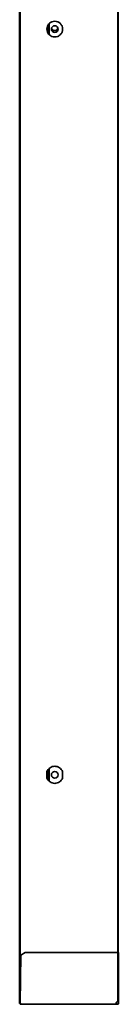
# Model space of a CAD drawing. Header units: millimetres. Extents: x 2 to 1120, y -2 to 861.
# Tile 2 of 226: x 89 to 101, y 237 to 364. Entities that reach past the tile are written whole.
import ezdxf

# ---------------------------------------------------------------- set-up
doc = ezdxf.new("R2010")
doc.units = ezdxf.units.MM

msp = doc.modelspace()

# ---------------------------------------------------------------- linework, layer by layer
at = {"color": 7, "linetype": 'Continuous', "lineweight": 35}
for p, q in [((88.6068, 463.8514), (88.6068, 236.878)), ((88.6568, 463.8514), (88.6568, 236.878)), ((88.6735, 458.848), (88.6735, 241.8814)), ((101.3068, 243.4545), (101.3068, 457.2944)), ((101.3535, 457.2944), (101.3535, 243.4545)), ((92.4401, 361.8332), (92.4401, 363.2962)), ((92.3401, 363.1622), (92.3401, 361.9672)), ((92.1235, 265.9447), (92.1235, 266.7847)), ((92.3401, 267.108), (92.3401, 265.6214)), ((92.4401, 265.5306), (92.4401, 267.1988)), ((94.1568, 266.7847), (94.1568, 265.9447)), ((88.7401, 243.1212), (88.6735, 236.8879)), ((89.3401, 243.4545), (88.7401, 243.1212)), ((101.3068, 243.4545), (89.3401, 243.4545)), ((101.3068, 237.2095), (101.3068, 243.4545)), ((101.3601, 243.4545), (101.3601, 237.2269)), ((88.6735, 241.8814), (88.7269, 241.8814)), ((88.6568, 236.878), (88.6068, 236.878)), ((88.6735, 236.8879), (88.7729, 236.7884)), ((88.7499, 236.8114), (88.6735, 236.8114)), ((88.6735, 236.8114), (88.6735, 236.788)), ((88.7735, 236.788), (88.6735, 236.788)), ((88.6735, 236.788), (88.6735, 236.7614)), ((88.7735, 236.7614), (88.6735, 236.7614)), ((88.7729, 236.7884), (101.0401, 236.7884)), ((88.7735, 236.7614), (101.0401, 236.7614)), ((101.0401, 236.788), (101.0401, 236.7614)), ((101.3068, 236.788), (101.3068, 236.7614)), ((101.3301, 237.0311), (101.3301, 237.2151)), ((101.3335, 236.9728), (101.3335, 237.2159)), ((101.3335, 236.8147), (101.3335, 236.9728)), ((101.3335, 236.9728), (101.3601, 236.9728)), ((101.3601, 236.8147), (101.3335, 236.8147)), ((101.3601, 237.2269), (101.3601, 236.9728)), ((101.3601, 236.9728), (101.3601, 236.8147))]:
    msp.add_line(p, q, dxfattribs=at)
for centre in [(93.1401, 362.5647), (93.1401, 266.3647)]:
    msp.add_circle(centre, 0.4333, dxfattribs=at)
msp.add_arc((93.1401, 362.798), 0.4333, 195.618498, 344.381502, dxfattribs=at)
for points in [[(93.1401, 361.548), (93.0071, 361.5633), (92.7409, 361.5939), (92.4025, 361.829), (92.1764, 362.165), (92.097, 362.5647), (92.1764, 362.9644), (92.4025, 363.3004), (92.7409, 363.5355), (93.0071, 363.5661), (93.1401, 363.5814)], [(93.1401, 363.5814), (93.2732, 363.5661), (93.5393, 363.5355), (93.8777, 363.3004), (94.1039, 362.9644), (94.1833, 362.5647), (94.1039, 362.165), (93.8777, 361.829), (93.5393, 361.5939), (93.2732, 361.5633), (93.1401, 361.548)], [(92.1235, 266.7847), (92.1733, 266.881), (92.2729, 267.0737), (92.5207, 267.2919), (92.8156, 267.4327), (93.1401, 267.4807), (93.4646, 267.4327), (93.7596, 267.2919), (94.0073, 267.0737), (94.107, 266.881), (94.1568, 266.7847)], [(92.1235, 266.7847), (92.1733, 266.881), (92.2729, 267.0737), (92.5207, 267.2919), (92.8156, 267.4327), (93.1401, 267.4807), (93.4646, 267.4327), (93.7596, 267.2919), (94.0073, 267.0737), (94.107, 266.881), (94.1568, 266.7847)], [(94.1568, 265.9447), (94.107, 265.8484), (94.0073, 265.6557), (93.7596, 265.4375), (93.4646, 265.2967), (93.1401, 265.2487), (92.8156, 265.2967), (92.5207, 265.4375), (92.2729, 265.6557), (92.1733, 265.8484), (92.1235, 265.9447)], [(94.1568, 265.9447), (94.107, 265.8484), (94.0073, 265.6557), (93.7596, 265.4375), (93.4646, 265.2967), (93.1401, 265.2487), (92.8156, 265.2967), (92.5207, 265.4375), (92.2729, 265.6557), (92.1733, 265.8484), (92.1235, 265.9447)], [(101.3601, 243.4545), (101.3593, 243.4545), (101.3577, 243.4545), (101.3454, 243.4545), (101.3278, 243.4545), (101.3138, 243.4545), (101.3068, 243.4545)], [(101.3335, 241.8814), (101.3331, 241.8814), (101.3323, 241.8814), (101.3261, 241.8814), (101.3173, 241.8814), (101.3103, 241.8814), (101.3068, 241.8814)], [(88.7729, 236.7884), (88.773, 236.7848), (88.7731, 236.7778), (88.7732, 236.7688), (88.7733, 236.7626), (88.7734, 236.7618), (88.7735, 236.7614)], [(88.7729, 236.7884), (88.773, 236.7883), (88.7731, 236.7882), (88.7732, 236.7881), (88.7733, 236.7881), (88.7734, 236.788), (88.7735, 236.788)], [(101.0401, 236.7884), (101.0438, 236.8322), (101.051, 236.9199), (101.1079, 237.0404), (101.1925, 237.1434), (101.2687, 237.1875), (101.3068, 237.2095)], [(101.0401, 236.7614), (101.0401, 236.7618), (101.0401, 236.7626), (101.0401, 236.7688), (101.0401, 236.7778), (101.0401, 236.7848), (101.0401, 236.7884)], [(101.3068, 236.788), (101.2687, 236.788), (101.1924, 236.788), (101.1078, 236.788), (101.0509, 236.788), (101.0437, 236.788), (101.0401, 236.788)], [(101.3068, 236.7614), (101.2687, 236.7614), (101.1924, 236.7614), (101.1078, 236.7614), (101.0509, 236.7614), (101.0437, 236.7614), (101.0401, 236.7614)], [(101.3301, 236.8347), (101.3298, 236.8317), (101.3291, 236.8255), (101.3237, 236.8178), (101.316, 236.8124), (101.3099, 236.8117), (101.3068, 236.8114)]]:
    msp.add_open_spline(points, degree=3, dxfattribs=at)
for points, knots in [([(101.0401, 236.788), (101.0401, 236.788), (101.0401, 236.7881), (101.0401, 236.7881), (101.0401, 236.7881), (101.0401, 236.7882), (101.0401, 236.7883), (101.0401, 236.7883), (101.0401, 236.7884)], [0, 0, 0, 0, 0.27317731, 0.38987871, 0.5, 0.61012129, 0.72682269, 1, 1, 1, 1]), ([(101.3068, 237.2095), (101.3137, 237.2111), (101.3275, 237.2143), (101.3451, 237.2188), (101.3577, 237.223), (101.3593, 237.2256), (101.3601, 237.2269)], [0, 0, 0, 0, 0.2473547, 0.49644195, 0.74730849, 1, 1, 1, 1]), ([(101.3068, 237.2095), (101.3102, 237.2111), (101.3171, 237.2143), (101.3259, 237.2188), (101.3322, 237.223), (101.3331, 237.2256), (101.3335, 237.2269)], [0, 0, 0, 0, 0.25015724, 0.50011109, 0.75000938, 1, 1, 1, 1]), ([(101.3601, 236.8147), (101.3593, 236.8076), (101.3577, 236.7935), (101.3451, 236.7758), (101.3275, 236.7637), (101.3137, 236.7622), (101.3068, 236.7614)], [0, 0, 0, 0, 0.2526915, 0.50355802, 0.75264528, 1, 1, 1, 1]), ([(101.3335, 236.8147), (101.3331, 236.8112), (101.3322, 236.8041), (101.3259, 236.7952), (101.3171, 236.7892), (101.3102, 236.7884), (101.3068, 236.788)], [0, 0, 0, 0, 0.24999052, 0.49988877, 0.74984266, 1, 1, 1, 1])]:
    msp.add_open_spline(points, degree=3, knots=knots, dxfattribs=at)

doc.saveas('drawing.dxf')
